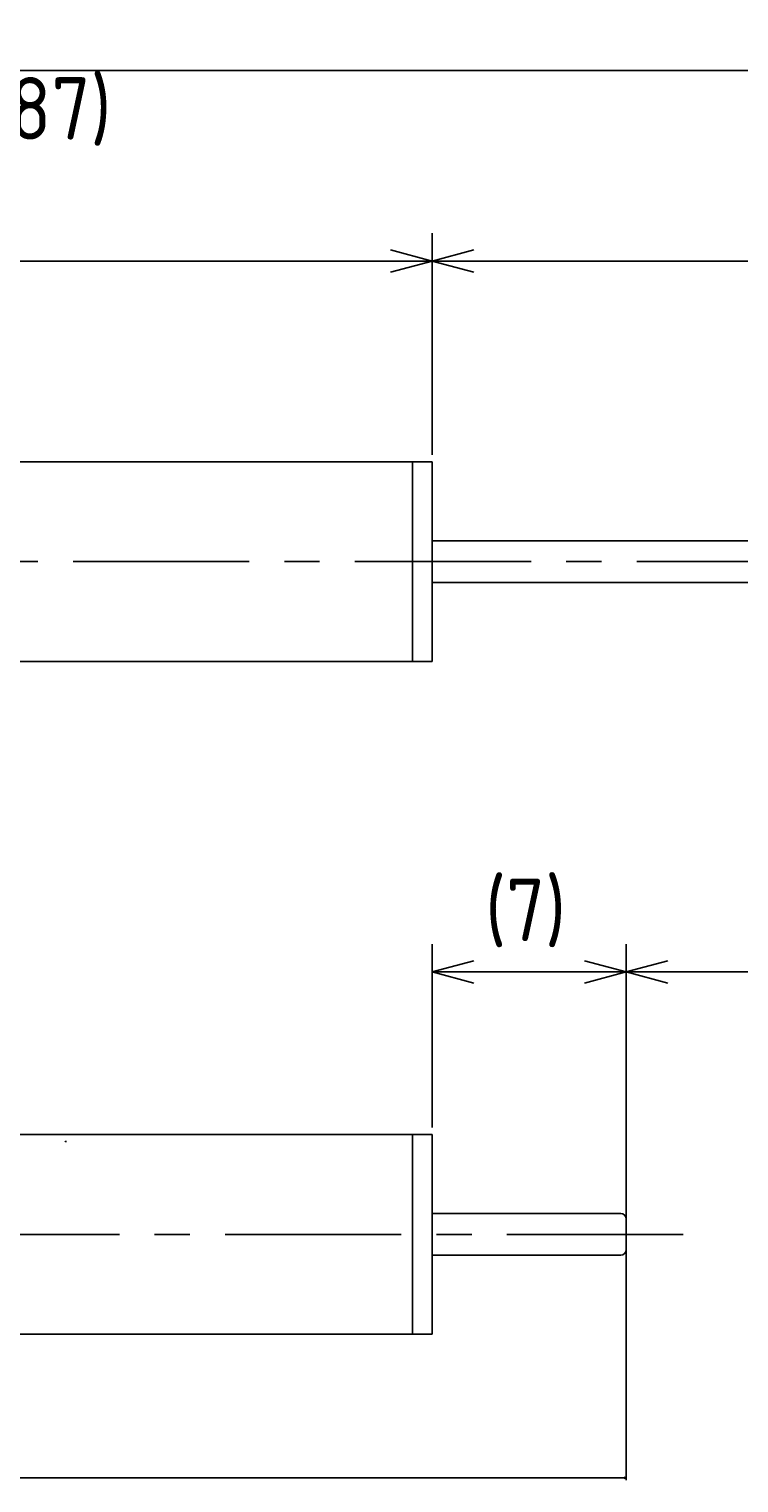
# Model space of a CAD drawing. Extents: x 88 to 193, y 167 to 219.
# Tile 4 of 5: x 140 to 166, y 167 to 219. Entities that reach past the tile are written whole.
import ezdxf

# ---------------------------------------------------------------- set-up
doc = ezdxf.new("R2010")
doc.units = 0
doc.header["$LTSCALE"] = 0.2
doc.linetypes.add('CENTER', pattern=[50.8, 31.75, -6.35, 6.35, -6.35])
doc.linetypes.add('PHANTOM', pattern=[63.5, 31.75, -6.35, 6.35, -6.35, 6.35, -6.35])
doc.layers.get('0').update_dxf_attribs({"linetype": 'CONTINUOUS'})
doc.layers.get('DEFPOINTS').update_dxf_attribs({"linetype": 'CONTINUOUS'})
for name, color, linetype in [('18-0-CON', 3, 'CONTINUOUS'), ('18-2-CEN', 1, 'CENTER'), ('18-3-PHA', 6, 'PHANTOM'), ('35-0-CON', 7, 'CONTINUOUS')]:
    doc.layers.add(name, color=color, linetype=linetype)
doc.styles.get("Standard").update_dxf_attribs({"font": 'isocp.shx', "bigfont": 'bigfont.shx'})
doc.dimstyles.get("Standard").update_dxf_attribs({"dimtxt": 0.18, "dimasz": 0.18, "dimexe": 0.18, "dimexo": 0.0625, "dimgap": 0.09, "dimtad": 0, "dimtih": 1, "dimtoh": 1, "dimzin": 0, "dimcen": 0.09, "dimazin": 3, "dimtfac": 1, "dimtofl": 0, "dimtmove": 0, "dimatfit": 3})

# ---------------------------------------------------------------- blocks, each defined once
blk = doc.blocks.new('_OPEN30')
at = {"color": 0, "linetype": 'BYBLOCK'}
for p, q in [((-1, 0.268), (0, 0)), ((0, 0), (-1, -0.268)), ((0, 0), (-1, 0))]:
    blk.add_line(p, q, dxfattribs=at)
blk = doc.blocks.new('*D141')
at = {"layer": '18-0-CON', "color": 161}
for p, q in [((100, 202.55), (100, 211.828)), ((155, 203.85), (155, 211.828)), ((101.5, 210.828), (153.5, 210.828))]:
    blk.add_line(p, q, dxfattribs=at)
at = {"layer": 'DEFPOINTS', "color": 0}
for p in [(155, 210.828), (155, 203.6), (100, 202.3)]:
    blk.add_point(p, dxfattribs=at)
at = {"layer": '18-0-CON', "color": 161, "xscale": 1.499999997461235, "yscale": 1.499999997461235, "zscale": 1.499999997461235, "rotation": 180}
blk.add_blockref('_OPEN30', (100, 210.828), dxfattribs=at)
at = {"layer": '18-0-CON', "color": 161, "xscale": 1.499999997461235, "yscale": 1.499999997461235, "zscale": 1.499999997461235}
blk.add_blockref('_OPEN30', (155, 210.828), dxfattribs=at)
at = {"layer": '18-0-CON', "color": 161}
blk.add_text('55', height=2.25, dxfattribs=at).set_placement((123, 208.221))
blk = doc.blocks.new('*D139')
at = {"layer": '18-0-CON', "color": 161}
for p, q in [((100, 202.55), (100, 218.7)), ((187, 200.8), (187, 218.7)), ((101.5, 217.7), (185.5, 217.7))]:
    blk.add_line(p, q, dxfattribs=at)
at = {"layer": 'DEFPOINTS', "color": 0}
for p in [(187, 217.7), (100, 202.3), (187, 200.55)]:
    blk.add_point(p, dxfattribs=at)
at = {"layer": '18-0-CON', "color": 161, "xscale": 1.499999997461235, "yscale": 1.499999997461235, "zscale": 1.499999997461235, "rotation": 180}
blk.add_blockref('_OPEN30', (100, 217.7), dxfattribs=at)
at = {"layer": '18-0-CON', "color": 161, "xscale": 1.499999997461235, "yscale": 1.499999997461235, "zscale": 1.499999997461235}
blk.add_blockref('_OPEN30', (187, 217.7), dxfattribs=at)
at = {"layer": '18-0-CON', "color": 161}
blk.add_text('(87)', height=2.25, dxfattribs=at).set_placement((139, 215.205))
blk = doc.blocks.new('*D160')
at = {"layer": '18-0-CON', "color": 0}
for p, q in [((162, 175.728), (162, 166.9)), ((100, 173.428), (100, 166.9)), ((100.09, 166.99), (130.73, 166.99)), ((161.91, 166.99), (131.27, 166.99))]:
    blk.add_line(p, q, dxfattribs=at)
at = {"layer": 'DEFPOINTS', "color": 0}
for p in [(162, 175.759), (100, 173.459), (162, 166.99)]:
    blk.add_point(p, dxfattribs=at)
at = {"layer": '18-0-CON', "color": 0, "xscale": 0.0899999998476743, "yscale": 0.0899999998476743, "zscale": 0.0899999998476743, "rotation": 180}
blk.add_blockref('_OPEN30', (100, 166.99), dxfattribs=at)
at = {"layer": '18-0-CON', "color": 0, "xscale": 0.0899999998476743, "yscale": 0.0899999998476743, "zscale": 0.0899999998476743}
blk.add_blockref('_OPEN30', (162, 166.99), dxfattribs=at)
at = {"layer": '18-0-CON', "color": 0}
blk.add_text('(62.0000)', height=0.09, dxfattribs=at).set_placement((130.82, 166.83))

msp = doc.modelspace()

# ---------------------------------------------------------------- linework, layer by layer
at = {"layer": '18-0-CON', "color": 161}
for p, q in [((155, 203.85), (155, 211.82811)), ((156.5, 210.82811), (185.5, 210.82811)), ((155, 179.60896), (155, 186.21191)), ((162, 176.00896), (162, 186.21191)), ((162, 176.00896), (162, 186.21191)), ((156.5, 185.21191), (160.5, 185.21191)), ((163.5, 185.21191), (185.5, 185.21191))]:
    msp.add_line(p, q, dxfattribs=at)
at = {"layer": '18-2-CEN'}
for p, q in [((189.0484, 200), (98.0016, 200)), ((164.0484, 175.75896), (98.05, 175.75896))]:
    msp.add_line(p, q, dxfattribs=at)
at = {"layer": '18-3-PHA'}
msp.add_arc((141.8, 179.05788), 0.05, 66, 140, dxfattribs=at)
at = {"layer": '35-0-CON'}
for p, q in [((154.3, 203.6), (101.3, 203.6)), ((154.3, 203.6), (154.3, 203.3)), ((154.3, 200), (154.3, 203.6)), ((154.3, 203.6), (155, 203.6)), ((155, 200), (155, 203.6)), ((155, 200.75), (186.8, 200.75)), ((154.3, 200), (154.3, 196.4)), ((155, 196.4), (155, 200)), ((155, 199.25), (186.8, 199.25)), ((154.3, 196.7), (154.3, 196.4)), ((101.3, 196.4), (154.3, 196.4)), ((154.3, 196.4), (155, 196.4)), ((154.3, 179.35896), (101.3, 179.35896)), ((154.3, 179.35896), (154.3, 179.05896)), ((154.3, 175.75896), (154.3, 179.35896)), ((154.3, 179.35896), (155, 179.35896)), ((155, 175.75896), (155, 179.35896)), ((155, 176.50896), (161.8, 176.50896)), ((162, 176.30896), (162, 175.20896)), ((162, 175.20896), (162, 176.30896)), ((162, 176.30896), (162, 175.20896)), ((162, 175.20896), (162, 176.30896)), ((162, 176.30896), (162, 175.20896)), ((154.3, 175.75896), (154.3, 172.15896)), ((155, 172.15896), (155, 175.75896)), ((155, 175.00896), (161.8, 175.00896)), ((154.3, 172.45896), (154.3, 172.15896)), ((101.3, 172.15896), (154.3, 172.15896)), ((154.3, 172.15896), (155, 172.15896))]:
    msp.add_line(p, q, dxfattribs=at)
for centre, start, end in [((161.8, 176.30896), 0, 90), ((161.8, 176.30896), 0, 90), ((161.8, 176.30896), 0, 90), ((161.8, 176.30896), 0, 90), ((161.8, 176.30896), 0, 90), ((161.8, 175.20896), 270, 0), ((161.8, 175.20896), 270, 0), ((161.8, 175.20896), 270, 0), ((161.8, 175.20896), 270, 0), ((161.8, 175.20896), 270, 0)]:
    msp.add_arc(centre, 0.2, start, end, dxfattribs=at)

# ---------------------------------------------------------------- block references
at = {"layer": '18-0-CON', "color": 161, "rotation": 180}
for p, xscale, yscale, zscale in [((155, 210.82811), 1.499999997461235, 1.499999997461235, 1.499999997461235), ((155, 185.21191), 1.499999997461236, 1.499999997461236, 1.499999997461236), ((162, 185.21191), 1.499999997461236, 1.499999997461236, 1.499999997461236)]:
    msp.add_blockref('_OPEN30', p, dxfattribs=dict(at, xscale=xscale, yscale=yscale, zscale=zscale))
at = {"layer": '18-0-CON', "color": 161, "xscale": 1.499999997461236, "yscale": 1.499999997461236, "zscale": 1.499999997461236}
msp.add_blockref('_OPEN30', (162, 185.21191), dxfattribs=at)

# ---------------------------------------------------------------- texts
at = {"layer": '18-0-CON', "color": 161}
msp.add_text('(7)', height=2.25, dxfattribs=at).set_placement((156.91145, 186.3254))

# ---------------------------------------------------------------- dimensions: what is measured, and where the dimension line sits
at = {"layer": '18-0-CON'}
for base, p1, p2, override, picture, middle in [((187, 217.70023), (100, 202.3), (187, 200.55), {"dimscale": 0.5, "dimpost": '(<>)', "dimblk1": 'OPEN30', "dimblk2": 'OPEN30', "dimsah": 1}, '*D139', (143.5, 219.18773)), ((155, 210.82811), (100, 202.3), (155, 203.6), {"dimscale": 0.5, "dimblk1": 'OPEN30', "dimblk2": 'OPEN30', "dimsah": 1}, '*D141', (127.5, 212.20311)), ((162, 166.98963), (100, 173.45896), (162, 175.75896), {"dimscale": 0.5, "dimdec": 4, "dimpost": '(<>)', "dimblk": 'OPEN30', "dimtdec": 4, "dimtmove": 0, "dimtzin": 0}, '*D160', (131, 166.98963))]:
    dim = msp.add_linear_dim(base=base, p1=p1, p2=p2, dimstyle='Standard', override=override, dxfattribs=at)
    dim.commit()
    dim.dimension.update_dxf_attribs({"geometry": picture, "text_midpoint": middle})

doc.saveas('drawing.dxf')
